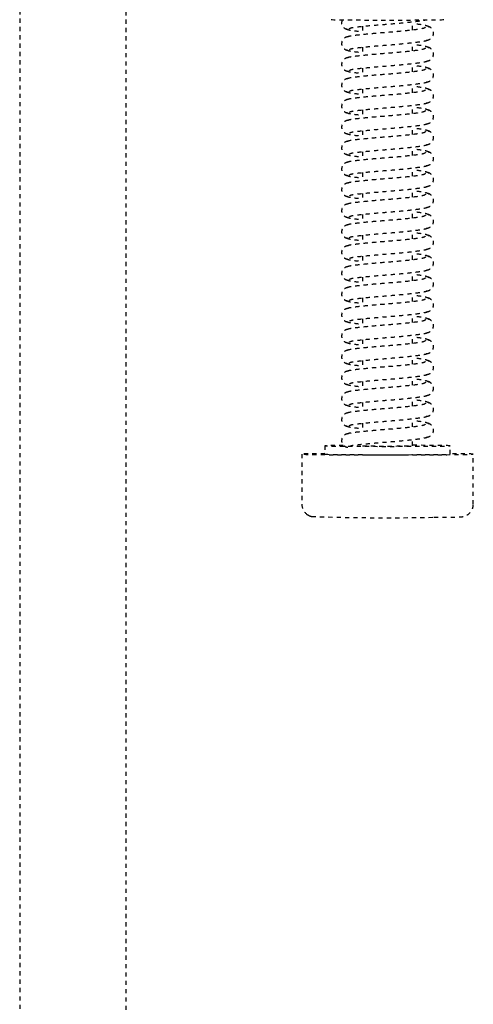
# Model space of a CAD drawing. Header units: centimetres. Extents: x 42630 to 130002, y 15 to 29179.
# Tile 9 of 138: x 49615 to 49626, y 4867 to 4890. Entities that reach past the tile are written whole.
import ezdxf

# ---------------------------------------------------------------- set-up
doc = ezdxf.new("R2010")
doc.units = ezdxf.units.CM
doc.header["$LTSCALE"] = 0.01
doc.linetypes.add('DASHED2', pattern=[9.525, 6.35, -3.175])
doc.layers.get('0').update_dxf_attribs({"color": 253})
doc.layers.add('CKDRZWI_', color=253, linetype='Continuous')

# ---------------------------------------------------------------- blocks, each defined once
blk = doc.blocks.new('A$7E8814B27261F1')
at = {"color": 7, "linetype": 'DASHED2', "ltscale": 10}
for p, q in [((4186.6, 4450), (711.34, 4450)), ((711.34, 4424.5), (4186.6, 4424.5)), ((3712.35, 4382.5), (3700.35, 4382.5)), ((3714.35, 4377), (3712.35, 4377)), ((3719.73, 4368), (3717.73, 4368)), ((3724.73, 4368), (3722.73, 4368)), ((3729.73, 4368), (3727.73, 4368)), ((3734.73, 4368), (3732.73, 4368)), ((3739.73, 4368), (3737.73, 4368)), ((3744.73, 4368), (3742.73, 4368)), ((3749.73, 4368), (3747.73, 4368)), ((3754.73, 4368), (3752.73, 4368)), ((3759.73, 4368), (3757.73, 4368)), ((3764.73, 4368), (3762.73, 4368)), ((3769.73, 4368), (3767.73, 4368)), ((3774.73, 4368), (3772.73, 4368)), ((3779.73, 4368), (3777.73, 4368)), ((3784.73, 4368), (3782.73, 4368)), ((3789.73, 4368), (3787.73, 4368)), ((3794.73, 4368), (3792.73, 4368)), ((3799.73, 4368), (3797.73, 4368)), ((3804.73, 4368), (3802.73, 4368)), ((3809.73, 4368), (3807.73, 4368)), ((3814.73, 4368), (3812.73, 4368)), ((3714.35, 4356), (3715.85, 4356)), ((3718.85, 4356), (3720.85, 4356)), ((3723.85, 4356), (3725.85, 4356)), ((3728.85, 4356), (3730.84, 4356)), ((3733.85, 4356), (3735.84, 4356)), ((3738.85, 4356), (3740.84, 4356)), ((3743.85, 4356), (3745.84, 4356)), ((3748.85, 4356), (3750.84, 4356)), ((3753.85, 4356), (3755.84, 4356)), ((3758.85, 4356), (3760.84, 4356)), ((3763.85, 4356), (3765.84, 4356)), ((3768.85, 4356), (3770.84, 4356)), ((3773.85, 4356), (3775.84, 4356)), ((3778.85, 4356), (3780.84, 4356)), ((3783.85, 4356), (3785.84, 4356)), ((3788.85, 4356), (3790.84, 4356)), ((3793.85, 4356), (3795.84, 4356)), ((3798.85, 4356), (3800.84, 4356)), ((3803.85, 4356), (3805.84, 4356)), ((3808.85, 4356), (3810.84, 4356)), ((3813.85, 4356), (3815.84, 4356)), ((3712.35, 4347), (3714.35, 4347)), ((3700.35, 4341.5), (3712.35, 4341.5))]:
    blk.add_line(p, q, dxfattribs=at)
for centre, radius, start, end in [((3699.72, 4379.72), 2.33, 144.7758, 168.8937), ((3698.9, 4380.56), 1.2, 137.9956, 154.9926), ((3700.34, 4379.53), 2.97, 89.8249, 141.9108), ((4254.99, 4361.87), 557.86, 178.1197, 181.126)]:
    blk.add_arc(centre, radius, start, end, dxfattribs=at)
for centre, major_axis, start_param, end_param in [((3712.35, 4362), (0, -20.5), 2.39162, 6.283185), ((3714.35, 4362), (0, -15), 2.355855, 6.283185), ((3712.35, 4362), (0, -15), 3.141593, 6.283185), ((3816.35, 4362), (0, -13.5), 3.141593, 6.283185), ((3714.35, 4362), (0, 6), 0, 3.141593), ((3714.35, 4362), (0, -15), 0, 1.159279), ((3712.35, 4362), (0, -20.5), 0, 0.749973)]:
    blk.add_ellipse(centre, major_axis=major_axis, ratio=0.008727, start_param=start_param, end_param=end_param, dxfattribs=at)
for points, knots in [([(3717.24, 4371.34), (3717.22, 4371.52), (3717.18, 4371.82), (3716.96, 4372.25), (3716.69, 4372.57), (3716.31, 4372.85), (3715.85, 4373), (3715.4, 4373.01), (3714.91, 4372.87), (3714.43, 4372.52), (3714.06, 4371.98), (3714, 4371.57), (3713.96, 4371.34)], [0, 0, 0, 0, 0.083347, 0.163832, 0.239536, 0.309654, 0.433413, 0.542458, 0.654363, 0.770804, 0.888002, 1, 1, 1, 1]), ([(3714.15, 4371.14), (3714.25, 4371.05), (3714.42, 4370.8), (3714.66, 4368.75), (3714.98, 4365.71), (3715.27, 4361.99), (3715.58, 4358.2), (3715.95, 4354.97), (3716.21, 4353.12), (3716.37, 4352.62), (3716.42, 4352.5)], [0.0018545, 0.0018545, 0.0018545, 0.0018545, 0.1218156, 0.2410193, 0.3664581, 0.489919, 0.6146396, 0.7439488, 0.8693234, 0.9192158, 0.9192158, 0.9192158, 0.9192158]), ([(3719.54, 4352.92), (3719.42, 4353.02), (3719.21, 4353.25), (3718.92, 4355.3), (3718.57, 4358.32), (3718.27, 4362.01), (3717.97, 4365.77), (3717.64, 4368.98), (3717.37, 4371.3), (3717.18, 4371.67), (3717.06, 4371.84)], [0, 0, 0, 0, 0.121791, 0.240967, 0.366377, 0.489817, 0.61453, 0.74385, 0.869259, 1, 1, 1, 1]), ([(3719.14, 4371.84), (3719.03, 4371.67), (3718.84, 4371.31), (3718.63, 4369.58), (3718.5, 4368.36), (3718.48, 4368.09)], [0, 0, 0, 0, 0.2559837, 0.5017023, 0.5678083, 0.5678083, 0.5678083, 0.5678083]), ([(3722.24, 4371.34), (3722.22, 4371.52), (3722.18, 4371.82), (3721.96, 4372.25), (3721.69, 4372.57), (3721.31, 4372.85), (3720.85, 4373), (3720.4, 4373.01), (3719.91, 4372.87), (3719.43, 4372.52), (3719.06, 4371.98), (3719, 4371.57), (3718.96, 4371.34)], [0, 0, 0, 0, 0.083347, 0.163832, 0.239536, 0.309654, 0.433413, 0.542458, 0.654363, 0.770804, 0.888002, 1, 1, 1, 1]), ([(3719.15, 4371.14), (3719.25, 4371.05), (3719.42, 4370.8), (3719.66, 4368.75), (3719.98, 4365.71), (3720.27, 4361.99), (3720.58, 4358.2), (3720.95, 4354.97), (3721.21, 4353.12), (3721.37, 4352.62), (3721.42, 4352.5)], [0.0018545, 0.0018545, 0.0018545, 0.0018545, 0.1218156, 0.2410193, 0.3664581, 0.489919, 0.6146396, 0.7439488, 0.8693234, 0.9192158, 0.9192158, 0.9192158, 0.9192158]), ([(3724.54, 4352.92), (3724.42, 4353.02), (3724.21, 4353.25), (3723.92, 4355.3), (3723.57, 4358.32), (3723.27, 4362.01), (3722.97, 4365.77), (3722.64, 4368.98), (3722.37, 4371.3), (3722.18, 4371.67), (3722.06, 4371.84)], [0, 0, 0, 0, 0.121791, 0.240967, 0.366377, 0.489817, 0.61453, 0.74385, 0.869259, 1, 1, 1, 1]), ([(3724.14, 4371.84), (3724.03, 4371.67), (3723.83, 4371.31), (3723.63, 4369.58), (3723.5, 4368.36), (3723.48, 4368.09)], [0, 0, 0, 0, 0.2559837, 0.5017023, 0.5678083, 0.5678083, 0.5678083, 0.5678083]), ([(3727.24, 4371.34), (3727.22, 4371.52), (3727.18, 4371.82), (3726.96, 4372.25), (3726.69, 4372.57), (3726.31, 4372.85), (3725.85, 4373), (3725.4, 4373.01), (3724.91, 4372.87), (3724.43, 4372.52), (3724.06, 4371.98), (3724, 4371.57), (3723.96, 4371.34)], [0, 0, 0, 0, 0.083347, 0.163832, 0.239536, 0.309654, 0.433413, 0.542458, 0.654363, 0.770804, 0.888002, 1, 1, 1, 1]), ([(3724.15, 4371.14), (3724.25, 4371.05), (3724.42, 4370.8), (3724.66, 4368.75), (3724.98, 4365.71), (3725.27, 4361.99), (3725.58, 4358.2), (3725.95, 4354.97), (3726.21, 4353.12), (3726.37, 4352.62), (3726.42, 4352.5)], [0.0018545, 0.0018545, 0.0018545, 0.0018545, 0.1218156, 0.2410193, 0.3664581, 0.489919, 0.6146396, 0.7439488, 0.8693234, 0.9192158, 0.9192158, 0.9192158, 0.9192158]), ([(3729.54, 4352.92), (3729.42, 4353.02), (3729.21, 4353.25), (3728.92, 4355.3), (3728.57, 4358.32), (3728.27, 4362.01), (3727.97, 4365.77), (3727.64, 4368.98), (3727.37, 4371.3), (3727.18, 4371.67), (3727.06, 4371.84)], [0, 0, 0, 0, 0.121791, 0.240967, 0.366377, 0.489817, 0.61453, 0.74385, 0.869259, 1, 1, 1, 1]), ([(3729.14, 4371.84), (3729.03, 4371.67), (3728.83, 4371.31), (3728.63, 4369.58), (3728.5, 4368.36), (3728.48, 4368.09)], [0, 0, 0, 0, 0.2559837, 0.5017023, 0.5678083, 0.5678083, 0.5678083, 0.5678083]), ([(3732.24, 4371.34), (3732.22, 4371.52), (3732.18, 4371.82), (3731.96, 4372.25), (3731.69, 4372.57), (3731.31, 4372.85), (3730.85, 4373), (3730.4, 4373.01), (3729.91, 4372.87), (3729.43, 4372.52), (3729.06, 4371.98), (3729, 4371.57), (3728.96, 4371.34)], [0, 0, 0, 0, 0.083347, 0.163832, 0.239536, 0.309654, 0.433413, 0.542458, 0.654363, 0.770804, 0.888002, 1, 1, 1, 1]), ([(3729.15, 4371.14), (3729.25, 4371.05), (3729.42, 4370.8), (3729.66, 4368.75), (3729.98, 4365.71), (3730.27, 4361.99), (3730.58, 4358.2), (3730.95, 4354.97), (3731.21, 4353.12), (3731.37, 4352.62), (3731.42, 4352.5)], [0.0018545, 0.0018545, 0.0018545, 0.0018545, 0.1218156, 0.2410193, 0.3664581, 0.489919, 0.6146396, 0.7439488, 0.8693234, 0.9192158, 0.9192158, 0.9192158, 0.9192158]), ([(3734.54, 4352.92), (3734.42, 4353.02), (3734.21, 4353.25), (3733.92, 4355.3), (3733.57, 4358.32), (3733.27, 4362.01), (3732.97, 4365.77), (3732.64, 4368.98), (3732.37, 4371.3), (3732.18, 4371.67), (3732.06, 4371.84)], [0, 0, 0, 0, 0.121791, 0.240967, 0.366377, 0.489817, 0.61453, 0.74385, 0.869259, 1, 1, 1, 1]), ([(3734.14, 4371.84), (3734.03, 4371.67), (3733.83, 4371.31), (3733.63, 4369.58), (3733.5, 4368.36), (3733.48, 4368.09)], [0, 0, 0, 0, 0.2559837, 0.5017023, 0.5678083, 0.5678083, 0.5678083, 0.5678083]), ([(3737.24, 4371.34), (3737.22, 4371.52), (3737.18, 4371.82), (3736.96, 4372.25), (3736.69, 4372.57), (3736.31, 4372.85), (3735.85, 4373), (3735.4, 4373.01), (3734.91, 4372.87), (3734.43, 4372.52), (3734.06, 4371.98), (3734, 4371.57), (3733.96, 4371.34)], [0, 0, 0, 0, 0.083347, 0.163832, 0.239536, 0.309654, 0.433413, 0.542458, 0.654363, 0.770804, 0.888002, 1, 1, 1, 1]), ([(3734.15, 4371.14), (3734.25, 4371.05), (3734.42, 4370.8), (3734.66, 4368.75), (3734.97, 4365.71), (3735.27, 4361.99), (3735.58, 4358.2), (3735.95, 4354.97), (3736.21, 4353.12), (3736.37, 4352.62), (3736.42, 4352.5)], [0.0018545, 0.0018545, 0.0018545, 0.0018545, 0.1218156, 0.2410193, 0.3664581, 0.489919, 0.6146396, 0.7439488, 0.8693234, 0.9192158, 0.9192158, 0.9192158, 0.9192158]), ([(3739.54, 4352.92), (3739.42, 4353.02), (3739.21, 4353.25), (3738.92, 4355.3), (3738.57, 4358.32), (3738.27, 4362.01), (3737.97, 4365.77), (3737.64, 4368.98), (3737.37, 4371.3), (3737.18, 4371.67), (3737.06, 4371.84)], [0, 0, 0, 0, 0.121791, 0.240967, 0.366377, 0.489817, 0.61453, 0.74385, 0.869259, 1, 1, 1, 1]), ([(3739.14, 4371.84), (3739.03, 4371.67), (3738.83, 4371.31), (3738.63, 4369.58), (3738.5, 4368.36), (3738.48, 4368.09)], [0, 0, 0, 0, 0.2559837, 0.5017023, 0.5678083, 0.5678083, 0.5678083, 0.5678083]), ([(3742.24, 4371.34), (3742.22, 4371.52), (3742.18, 4371.82), (3741.96, 4372.25), (3741.69, 4372.57), (3741.31, 4372.85), (3740.85, 4373), (3740.4, 4373.01), (3739.91, 4372.87), (3739.43, 4372.52), (3739.06, 4371.98), (3739, 4371.57), (3738.96, 4371.34)], [0, 0, 0, 0, 0.083347, 0.163832, 0.239536, 0.309654, 0.433413, 0.542458, 0.654363, 0.770804, 0.888002, 1, 1, 1, 1]), ([(3739.15, 4371.14), (3739.25, 4371.05), (3739.42, 4370.8), (3739.66, 4368.75), (3739.97, 4365.71), (3740.27, 4361.99), (3740.58, 4358.2), (3740.95, 4354.97), (3741.21, 4353.12), (3741.37, 4352.62), (3741.42, 4352.5)], [0.0018545, 0.0018545, 0.0018545, 0.0018545, 0.1218156, 0.2410193, 0.3664581, 0.489919, 0.6146396, 0.7439488, 0.8693234, 0.9192158, 0.9192158, 0.9192158, 0.9192158]), ([(3744.54, 4352.92), (3744.42, 4353.02), (3744.21, 4353.25), (3743.92, 4355.3), (3743.57, 4358.32), (3743.27, 4362.01), (3742.97, 4365.77), (3742.64, 4368.98), (3742.37, 4371.3), (3742.17, 4371.67), (3742.06, 4371.84)], [0, 0, 0, 0, 0.121791, 0.240967, 0.366377, 0.489817, 0.61453, 0.74385, 0.869259, 1, 1, 1, 1]), ([(3744.14, 4371.84), (3744.03, 4371.67), (3743.83, 4371.31), (3743.63, 4369.58), (3743.5, 4368.36), (3743.47, 4368.09)], [0, 0, 0, 0, 0.2559837, 0.5017023, 0.5678083, 0.5678083, 0.5678083, 0.5678083]), ([(3747.24, 4371.34), (3747.22, 4371.52), (3747.18, 4371.82), (3746.96, 4372.25), (3746.69, 4372.57), (3746.31, 4372.85), (3745.85, 4373), (3745.4, 4373.01), (3744.91, 4372.87), (3744.43, 4372.52), (3744.06, 4371.98), (3744, 4371.57), (3743.96, 4371.34)], [0, 0, 0, 0, 0.083347, 0.163832, 0.239536, 0.309654, 0.433413, 0.542458, 0.654363, 0.770804, 0.888002, 1, 1, 1, 1]), ([(3744.15, 4371.14), (3744.24, 4371.05), (3744.42, 4370.8), (3744.66, 4368.75), (3744.97, 4365.71), (3745.27, 4361.99), (3745.58, 4358.2), (3745.95, 4354.97), (3746.21, 4353.12), (3746.37, 4352.62), (3746.42, 4352.5)], [0.0018545, 0.0018545, 0.0018545, 0.0018545, 0.1218156, 0.2410193, 0.3664581, 0.489919, 0.6146396, 0.7439488, 0.8693234, 0.9192158, 0.9192158, 0.9192158, 0.9192158]), ([(3749.54, 4352.92), (3749.42, 4353.02), (3749.21, 4353.25), (3748.92, 4355.3), (3748.57, 4358.32), (3748.27, 4362.01), (3747.97, 4365.77), (3747.64, 4368.98), (3747.37, 4371.3), (3747.17, 4371.67), (3747.06, 4371.84)], [0, 0, 0, 0, 0.121791, 0.240967, 0.366377, 0.489817, 0.61453, 0.74385, 0.869259, 1, 1, 1, 1]), ([(3749.14, 4371.84), (3749.03, 4371.67), (3748.83, 4371.31), (3748.63, 4369.58), (3748.5, 4368.36), (3748.47, 4368.09)], [0, 0, 0, 0, 0.2559837, 0.5017023, 0.5678083, 0.5678083, 0.5678083, 0.5678083]), ([(3752.24, 4371.34), (3752.22, 4371.52), (3752.18, 4371.82), (3751.96, 4372.25), (3751.69, 4372.57), (3751.31, 4372.85), (3750.85, 4373), (3750.4, 4373.01), (3749.9, 4372.87), (3749.43, 4372.52), (3749.06, 4371.98), (3749, 4371.57), (3748.96, 4371.34)], [0, 0, 0, 0, 0.083347, 0.163832, 0.239536, 0.309654, 0.433413, 0.542458, 0.654363, 0.770804, 0.888002, 1, 1, 1, 1]), ([(3749.15, 4371.14), (3749.24, 4371.05), (3749.42, 4370.8), (3749.66, 4368.75), (3749.97, 4365.71), (3750.27, 4361.99), (3750.58, 4358.2), (3750.95, 4354.97), (3751.21, 4353.12), (3751.37, 4352.62), (3751.42, 4352.5)], [0.0018545, 0.0018545, 0.0018545, 0.0018545, 0.1218156, 0.2410193, 0.3664581, 0.489919, 0.6146396, 0.7439488, 0.8693234, 0.9192158, 0.9192158, 0.9192158, 0.9192158]), ([(3754.54, 4352.92), (3754.42, 4353.02), (3754.21, 4353.25), (3753.92, 4355.3), (3753.57, 4358.32), (3753.27, 4362.01), (3752.97, 4365.77), (3752.64, 4368.98), (3752.37, 4371.3), (3752.17, 4371.67), (3752.06, 4371.84)], [0, 0, 0, 0, 0.121791, 0.240967, 0.366377, 0.489817, 0.61453, 0.74385, 0.869259, 1, 1, 1, 1]), ([(3754.14, 4371.84), (3754.03, 4371.67), (3753.83, 4371.31), (3753.63, 4369.58), (3753.5, 4368.36), (3753.47, 4368.09)], [0, 0, 0, 0, 0.2559837, 0.5017023, 0.5678083, 0.5678083, 0.5678083, 0.5678083]), ([(3757.24, 4371.34), (3757.22, 4371.52), (3757.18, 4371.82), (3756.96, 4372.25), (3756.69, 4372.57), (3756.31, 4372.85), (3755.85, 4373), (3755.4, 4373.01), (3754.9, 4372.87), (3754.43, 4372.52), (3754.06, 4371.98), (3754, 4371.57), (3753.96, 4371.34)], [0, 0, 0, 0, 0.083347, 0.163832, 0.239536, 0.309654, 0.433413, 0.542458, 0.654363, 0.770804, 0.888002, 1, 1, 1, 1]), ([(3754.15, 4371.14), (3754.24, 4371.05), (3754.42, 4370.8), (3754.66, 4368.75), (3754.97, 4365.71), (3755.27, 4361.99), (3755.58, 4358.2), (3755.95, 4354.97), (3756.21, 4353.12), (3756.37, 4352.62), (3756.42, 4352.5)], [0.0018545, 0.0018545, 0.0018545, 0.0018545, 0.1218156, 0.2410193, 0.3664581, 0.489919, 0.6146396, 0.7439488, 0.8693234, 0.9192158, 0.9192158, 0.9192158, 0.9192158]), ([(3759.54, 4352.92), (3759.42, 4353.02), (3759.21, 4353.25), (3758.92, 4355.3), (3758.57, 4358.32), (3758.27, 4362.01), (3757.97, 4365.77), (3757.64, 4368.98), (3757.37, 4371.3), (3757.17, 4371.67), (3757.06, 4371.84)], [0, 0, 0, 0, 0.121791, 0.240967, 0.366377, 0.489817, 0.61453, 0.74385, 0.869259, 1, 1, 1, 1]), ([(3759.14, 4371.84), (3759.03, 4371.67), (3758.83, 4371.31), (3758.63, 4369.58), (3758.5, 4368.36), (3758.47, 4368.09)], [0, 0, 0, 0, 0.2559837, 0.5017023, 0.5678083, 0.5678083, 0.5678083, 0.5678083]), ([(3762.24, 4371.34), (3762.22, 4371.52), (3762.18, 4371.82), (3761.96, 4372.25), (3761.69, 4372.57), (3761.31, 4372.85), (3760.85, 4373), (3760.4, 4373.01), (3759.9, 4372.87), (3759.43, 4372.52), (3759.06, 4371.98), (3759, 4371.57), (3758.96, 4371.34)], [0, 0, 0, 0, 0.083347, 0.163832, 0.239536, 0.309654, 0.433413, 0.542458, 0.654363, 0.770804, 0.888002, 1, 1, 1, 1]), ([(3759.15, 4371.14), (3759.24, 4371.05), (3759.42, 4370.8), (3759.66, 4368.75), (3759.97, 4365.71), (3760.27, 4361.99), (3760.58, 4358.2), (3760.95, 4354.97), (3761.21, 4353.12), (3761.37, 4352.62), (3761.42, 4352.5)], [0.0018545, 0.0018545, 0.0018545, 0.0018545, 0.1218156, 0.2410193, 0.3664581, 0.489919, 0.6146396, 0.7439488, 0.8693234, 0.9192158, 0.9192158, 0.9192158, 0.9192158]), ([(3764.54, 4352.92), (3764.42, 4353.02), (3764.21, 4353.25), (3763.91, 4355.3), (3763.57, 4358.32), (3763.27, 4362.01), (3762.97, 4365.77), (3762.64, 4368.98), (3762.37, 4371.3), (3762.17, 4371.67), (3762.06, 4371.84)], [0, 0, 0, 0, 0.121791, 0.240967, 0.366377, 0.489817, 0.61453, 0.74385, 0.869259, 1, 1, 1, 1]), ([(3764.14, 4371.84), (3764.03, 4371.67), (3763.83, 4371.31), (3763.63, 4369.58), (3763.5, 4368.36), (3763.47, 4368.09)], [0, 0, 0, 0, 0.2559837, 0.5017023, 0.5678083, 0.5678083, 0.5678083, 0.5678083]), ([(3767.24, 4371.34), (3767.22, 4371.52), (3767.18, 4371.82), (3766.96, 4372.25), (3766.69, 4372.57), (3766.31, 4372.85), (3765.85, 4373), (3765.4, 4373.01), (3764.9, 4372.87), (3764.43, 4372.52), (3764.06, 4371.98), (3764, 4371.57), (3763.96, 4371.34)], [0, 0, 0, 0, 0.083347, 0.163832, 0.239536, 0.309654, 0.433413, 0.542458, 0.654363, 0.770804, 0.888002, 1, 1, 1, 1]), ([(3764.15, 4371.14), (3764.24, 4371.05), (3764.42, 4370.8), (3764.66, 4368.75), (3764.97, 4365.71), (3765.27, 4361.99), (3765.58, 4358.2), (3765.95, 4354.97), (3766.21, 4353.12), (3766.37, 4352.62), (3766.42, 4352.5)], [0.0018545, 0.0018545, 0.0018545, 0.0018545, 0.1218156, 0.2410193, 0.3664581, 0.489919, 0.6146396, 0.7439488, 0.8693234, 0.9192158, 0.9192158, 0.9192158, 0.9192158]), ([(3769.54, 4352.92), (3769.42, 4353.02), (3769.21, 4353.25), (3768.91, 4355.3), (3768.57, 4358.32), (3768.27, 4362.01), (3767.97, 4365.77), (3767.64, 4368.98), (3767.37, 4371.3), (3767.17, 4371.67), (3767.06, 4371.84)], [0, 0, 0, 0, 0.121791, 0.240967, 0.366377, 0.489817, 0.61453, 0.74385, 0.869259, 1, 1, 1, 1]), ([(3769.14, 4371.84), (3769.03, 4371.67), (3768.83, 4371.31), (3768.63, 4369.58), (3768.5, 4368.36), (3768.47, 4368.09)], [0, 0, 0, 0, 0.2559837, 0.5017023, 0.5678083, 0.5678083, 0.5678083, 0.5678083]), ([(3772.24, 4371.34), (3772.22, 4371.52), (3772.18, 4371.82), (3771.96, 4372.25), (3771.69, 4372.57), (3771.31, 4372.85), (3770.85, 4373), (3770.4, 4373.01), (3769.9, 4372.87), (3769.43, 4372.52), (3769.06, 4371.98), (3769, 4371.57), (3768.96, 4371.34)], [0, 0, 0, 0, 0.083347, 0.163832, 0.239536, 0.309654, 0.433413, 0.542458, 0.654363, 0.770804, 0.888002, 1, 1, 1, 1]), ([(3769.15, 4371.14), (3769.24, 4371.05), (3769.42, 4370.8), (3769.66, 4368.75), (3769.97, 4365.71), (3770.27, 4361.99), (3770.58, 4358.2), (3770.95, 4354.97), (3771.21, 4353.12), (3771.37, 4352.62), (3771.42, 4352.5)], [0.0018545, 0.0018545, 0.0018545, 0.0018545, 0.1218156, 0.2410193, 0.3664581, 0.489919, 0.6146396, 0.7439488, 0.8693234, 0.9192158, 0.9192158, 0.9192158, 0.9192158]), ([(3774.54, 4352.92), (3774.42, 4353.02), (3774.21, 4353.25), (3773.91, 4355.3), (3773.57, 4358.32), (3773.27, 4362.01), (3772.97, 4365.77), (3772.64, 4368.98), (3772.37, 4371.3), (3772.17, 4371.67), (3772.06, 4371.84)], [0, 0, 0, 0, 0.121791, 0.240967, 0.366377, 0.489817, 0.61453, 0.74385, 0.869259, 1, 1, 1, 1]), ([(3774.14, 4371.84), (3774.03, 4371.67), (3773.83, 4371.31), (3773.63, 4369.58), (3773.5, 4368.36), (3773.47, 4368.09)], [0, 0, 0, 0, 0.2559837, 0.5017023, 0.5678083, 0.5678083, 0.5678083, 0.5678083]), ([(3777.24, 4371.34), (3777.22, 4371.52), (3777.18, 4371.82), (3776.96, 4372.25), (3776.69, 4372.57), (3776.31, 4372.85), (3775.85, 4373), (3775.4, 4373.01), (3774.9, 4372.87), (3774.43, 4372.52), (3774.06, 4371.98), (3774, 4371.57), (3773.96, 4371.34)], [0, 0, 0, 0, 0.083347, 0.163832, 0.239536, 0.309654, 0.433413, 0.542458, 0.654363, 0.770804, 0.888002, 1, 1, 1, 1]), ([(3774.15, 4371.14), (3774.24, 4371.05), (3774.42, 4370.8), (3774.66, 4368.75), (3774.97, 4365.71), (3775.27, 4361.99), (3775.58, 4358.2), (3775.95, 4354.97), (3776.21, 4353.12), (3776.37, 4352.62), (3776.42, 4352.5)], [0.0018545, 0.0018545, 0.0018545, 0.0018545, 0.1218156, 0.2410193, 0.3664581, 0.489919, 0.6146396, 0.7439488, 0.8693234, 0.9192158, 0.9192158, 0.9192158, 0.9192158]), ([(3779.54, 4352.92), (3779.42, 4353.02), (3779.21, 4353.25), (3778.91, 4355.3), (3778.57, 4358.32), (3778.27, 4362.01), (3777.97, 4365.77), (3777.64, 4368.98), (3777.37, 4371.3), (3777.17, 4371.67), (3777.06, 4371.84)], [0, 0, 0, 0, 0.121791, 0.240967, 0.366377, 0.489817, 0.61453, 0.74385, 0.869259, 1, 1, 1, 1]), ([(3779.14, 4371.84), (3779.03, 4371.67), (3778.83, 4371.31), (3778.63, 4369.58), (3778.5, 4368.36), (3778.47, 4368.09)], [0, 0, 0, 0, 0.2559837, 0.5017023, 0.5678083, 0.5678083, 0.5678083, 0.5678083]), ([(3782.24, 4371.34), (3782.22, 4371.52), (3782.18, 4371.82), (3781.96, 4372.25), (3781.69, 4372.57), (3781.31, 4372.85), (3780.85, 4373), (3780.4, 4373.01), (3779.9, 4372.87), (3779.43, 4372.52), (3779.06, 4371.98), (3779, 4371.57), (3778.96, 4371.34)], [0, 0, 0, 0, 0.083347, 0.163832, 0.239536, 0.309654, 0.433413, 0.542458, 0.654363, 0.770804, 0.888002, 1, 1, 1, 1]), ([(3779.15, 4371.14), (3779.24, 4371.05), (3779.42, 4370.8), (3779.66, 4368.75), (3779.97, 4365.71), (3780.27, 4361.99), (3780.58, 4358.2), (3780.95, 4354.97), (3781.21, 4353.12), (3781.37, 4352.62), (3781.42, 4352.5)], [0.0018545, 0.0018545, 0.0018545, 0.0018545, 0.1218156, 0.2410193, 0.3664581, 0.489919, 0.6146396, 0.7439488, 0.8693234, 0.9192158, 0.9192158, 0.9192158, 0.9192158]), ([(3784.54, 4352.92), (3784.42, 4353.02), (3784.21, 4353.25), (3783.91, 4355.3), (3783.57, 4358.32), (3783.26, 4362.01), (3782.97, 4365.77), (3782.64, 4368.98), (3782.37, 4371.3), (3782.17, 4371.67), (3782.06, 4371.84)], [0, 0, 0, 0, 0.121791, 0.240967, 0.366377, 0.489817, 0.61453, 0.74385, 0.869259, 1, 1, 1, 1]), ([(3784.14, 4371.84), (3784.03, 4371.67), (3783.83, 4371.31), (3783.63, 4369.58), (3783.5, 4368.36), (3783.47, 4368.09)], [0, 0, 0, 0, 0.2559837, 0.5017023, 0.5678083, 0.5678083, 0.5678083, 0.5678083]), ([(3787.24, 4371.34), (3787.22, 4371.52), (3787.18, 4371.82), (3786.96, 4372.25), (3786.69, 4372.57), (3786.31, 4372.85), (3785.85, 4373), (3785.4, 4373.01), (3784.9, 4372.87), (3784.43, 4372.52), (3784.06, 4371.98), (3784, 4371.57), (3783.96, 4371.34)], [0, 0, 0, 0, 0.083347, 0.163832, 0.239536, 0.309654, 0.433413, 0.542458, 0.654363, 0.770804, 0.888002, 1, 1, 1, 1]), ([(3784.15, 4371.14), (3784.24, 4371.05), (3784.42, 4370.8), (3784.66, 4368.75), (3784.97, 4365.71), (3785.27, 4361.99), (3785.58, 4358.2), (3785.95, 4354.97), (3786.21, 4353.12), (3786.37, 4352.62), (3786.42, 4352.5)], [0.0018545, 0.0018545, 0.0018545, 0.0018545, 0.1218156, 0.2410193, 0.3664581, 0.489919, 0.6146396, 0.7439488, 0.8693234, 0.9192158, 0.9192158, 0.9192158, 0.9192158]), ([(3789.54, 4352.92), (3789.42, 4353.02), (3789.21, 4353.25), (3788.91, 4355.3), (3788.57, 4358.32), (3788.26, 4362.01), (3787.97, 4365.77), (3787.64, 4368.98), (3787.37, 4371.3), (3787.17, 4371.67), (3787.06, 4371.84)], [0, 0, 0, 0, 0.121791, 0.240967, 0.366377, 0.489817, 0.61453, 0.74385, 0.869259, 1, 1, 1, 1]), ([(3789.14, 4371.84), (3789.03, 4371.67), (3788.83, 4371.31), (3788.63, 4369.58), (3788.5, 4368.36), (3788.47, 4368.09)], [0, 0, 0, 0, 0.2559837, 0.5017023, 0.5678083, 0.5678083, 0.5678083, 0.5678083]), ([(3792.24, 4371.34), (3792.22, 4371.52), (3792.18, 4371.82), (3791.96, 4372.25), (3791.69, 4372.57), (3791.31, 4372.85), (3790.85, 4373), (3790.4, 4373.01), (3789.9, 4372.87), (3789.43, 4372.52), (3789.06, 4371.98), (3789, 4371.57), (3788.96, 4371.34)], [0, 0, 0, 0, 0.083347, 0.163832, 0.239536, 0.309654, 0.433413, 0.542458, 0.654363, 0.770804, 0.888002, 1, 1, 1, 1]), ([(3789.15, 4371.14), (3789.24, 4371.05), (3789.42, 4370.8), (3789.66, 4368.75), (3789.97, 4365.71), (3790.27, 4361.99), (3790.58, 4358.2), (3790.95, 4354.97), (3791.21, 4353.12), (3791.37, 4352.62), (3791.42, 4352.5)], [0.0018545, 0.0018545, 0.0018545, 0.0018545, 0.1218156, 0.2410193, 0.3664581, 0.489919, 0.6146396, 0.7439488, 0.8693234, 0.9192158, 0.9192158, 0.9192158, 0.9192158]), ([(3794.54, 4352.92), (3794.42, 4353.02), (3794.21, 4353.25), (3793.91, 4355.3), (3793.57, 4358.32), (3793.26, 4362.01), (3792.97, 4365.77), (3792.64, 4368.98), (3792.37, 4371.3), (3792.17, 4371.67), (3792.06, 4371.84)], [0, 0, 0, 0, 0.121791, 0.240967, 0.366377, 0.489817, 0.61453, 0.74385, 0.869259, 1, 1, 1, 1]), ([(3794.14, 4371.84), (3794.03, 4371.67), (3793.83, 4371.31), (3793.63, 4369.58), (3793.5, 4368.36), (3793.47, 4368.09)], [0, 0, 0, 0, 0.2559837, 0.5017023, 0.5678083, 0.5678083, 0.5678083, 0.5678083]), ([(3797.24, 4371.34), (3797.22, 4371.52), (3797.18, 4371.82), (3796.96, 4372.25), (3796.69, 4372.57), (3796.31, 4372.85), (3795.85, 4373), (3795.4, 4373.01), (3794.9, 4372.87), (3794.43, 4372.52), (3794.06, 4371.98), (3794, 4371.57), (3793.96, 4371.34)], [0, 0, 0, 0, 0.083347, 0.163832, 0.239536, 0.309654, 0.433413, 0.542458, 0.654363, 0.770804, 0.888002, 1, 1, 1, 1]), ([(3794.15, 4371.14), (3794.24, 4371.05), (3794.42, 4370.8), (3794.66, 4368.75), (3794.97, 4365.71), (3795.27, 4361.99), (3795.58, 4358.2), (3795.95, 4354.97), (3796.21, 4353.12), (3796.37, 4352.62), (3796.42, 4352.5)], [0.0018545, 0.0018545, 0.0018545, 0.0018545, 0.1218156, 0.2410193, 0.3664581, 0.489919, 0.6146396, 0.7439488, 0.8693234, 0.9192158, 0.9192158, 0.9192158, 0.9192158]), ([(3799.54, 4352.92), (3799.42, 4353.02), (3799.21, 4353.25), (3798.91, 4355.3), (3798.57, 4358.32), (3798.26, 4362.01), (3797.97, 4365.77), (3797.64, 4368.98), (3797.37, 4371.3), (3797.17, 4371.67), (3797.06, 4371.84)], [0, 0, 0, 0, 0.121791, 0.240967, 0.366377, 0.489817, 0.61453, 0.74385, 0.869259, 1, 1, 1, 1]), ([(3799.14, 4371.84), (3799.03, 4371.67), (3798.83, 4371.31), (3798.63, 4369.58), (3798.5, 4368.36), (3798.47, 4368.09)], [0, 0, 0, 0, 0.2559837, 0.5017023, 0.5678083, 0.5678083, 0.5678083, 0.5678083]), ([(3802.24, 4371.34), (3802.22, 4371.52), (3802.18, 4371.82), (3801.96, 4372.25), (3801.69, 4372.57), (3801.31, 4372.85), (3800.85, 4373), (3800.4, 4373.01), (3799.9, 4372.87), (3799.43, 4372.52), (3799.06, 4371.98), (3799, 4371.57), (3798.96, 4371.34)], [0, 0, 0, 0, 0.083347, 0.163832, 0.239536, 0.309654, 0.433413, 0.542458, 0.654363, 0.770804, 0.888002, 1, 1, 1, 1]), ([(3799.15, 4371.14), (3799.24, 4371.05), (3799.42, 4370.8), (3799.66, 4368.75), (3799.97, 4365.71), (3800.27, 4361.99), (3800.58, 4358.2), (3800.95, 4354.97), (3801.21, 4353.12), (3801.37, 4352.62), (3801.42, 4352.5)], [0.0018545, 0.0018545, 0.0018545, 0.0018545, 0.1218156, 0.2410193, 0.3664581, 0.489919, 0.6146396, 0.7439488, 0.8693234, 0.9192158, 0.9192158, 0.9192158, 0.9192158]), ([(3804.54, 4352.92), (3804.42, 4353.02), (3804.21, 4353.25), (3803.91, 4355.3), (3803.57, 4358.32), (3803.26, 4362.01), (3802.97, 4365.77), (3802.64, 4368.98), (3802.37, 4371.3), (3802.17, 4371.67), (3802.06, 4371.84)], [0, 0, 0, 0, 0.121791, 0.240967, 0.366377, 0.489817, 0.61453, 0.74385, 0.869259, 1, 1, 1, 1]), ([(3804.14, 4371.84), (3804.03, 4371.67), (3803.83, 4371.31), (3803.63, 4369.58), (3803.5, 4368.36), (3803.47, 4368.09)], [0, 0, 0, 0, 0.2559837, 0.5017023, 0.5678083, 0.5678083, 0.5678083, 0.5678083]), ([(3807.24, 4371.34), (3807.22, 4371.52), (3807.18, 4371.82), (3806.96, 4372.25), (3806.69, 4372.57), (3806.31, 4372.85), (3805.85, 4373), (3805.4, 4373.01), (3804.9, 4372.87), (3804.43, 4372.52), (3804.06, 4371.98), (3803.99, 4371.57), (3803.96, 4371.34)], [0, 0, 0, 0, 0.083347, 0.163832, 0.239536, 0.309654, 0.433413, 0.542458, 0.654363, 0.770804, 0.888002, 1, 1, 1, 1]), ([(3804.15, 4371.14), (3804.24, 4371.05), (3804.42, 4370.8), (3804.66, 4368.75), (3804.97, 4365.71), (3805.27, 4361.99), (3805.58, 4358.2), (3805.95, 4354.97), (3806.21, 4353.12), (3806.37, 4352.62), (3806.42, 4352.5)], [0.0018545, 0.0018545, 0.0018545, 0.0018545, 0.1218156, 0.2410193, 0.3664581, 0.489919, 0.6146396, 0.7439488, 0.8693234, 0.9192158, 0.9192158, 0.9192158, 0.9192158]), ([(3809.54, 4352.92), (3809.42, 4353.02), (3809.21, 4353.25), (3808.91, 4355.3), (3808.57, 4358.32), (3808.26, 4362.01), (3807.97, 4365.77), (3807.64, 4368.98), (3807.37, 4371.3), (3807.17, 4371.67), (3807.06, 4371.84)], [0, 0, 0, 0, 0.121791, 0.240967, 0.366377, 0.489817, 0.61453, 0.74385, 0.869259, 1, 1, 1, 1]), ([(3809.14, 4371.84), (3809.03, 4371.67), (3808.83, 4371.31), (3808.63, 4369.58), (3808.5, 4368.36), (3808.47, 4368.09)], [0, 0, 0, 0, 0.2559837, 0.5017023, 0.5678083, 0.5678083, 0.5678083, 0.5678083]), ([(3812.24, 4371.34), (3812.22, 4371.52), (3812.18, 4371.82), (3811.96, 4372.25), (3811.69, 4372.57), (3811.31, 4372.85), (3810.85, 4373), (3810.4, 4373.01), (3809.9, 4372.87), (3809.43, 4372.52), (3809.06, 4371.98), (3808.99, 4371.57), (3808.96, 4371.34)], [0, 0, 0, 0, 0.083347, 0.163832, 0.239536, 0.309654, 0.433413, 0.542458, 0.654363, 0.770804, 0.888002, 1, 1, 1, 1]), ([(3809.15, 4371.14), (3809.24, 4371.05), (3809.42, 4370.8), (3809.66, 4368.75), (3809.97, 4365.71), (3810.26, 4361.99), (3810.58, 4358.2), (3810.95, 4354.97), (3811.21, 4353.12), (3811.37, 4352.62), (3811.42, 4352.5)], [0.0018545, 0.0018545, 0.0018545, 0.0018545, 0.1218156, 0.2410193, 0.3664581, 0.489919, 0.6146396, 0.7439488, 0.8693234, 0.9192158, 0.9192158, 0.9192158, 0.9192158]), ([(3814.54, 4352.92), (3814.42, 4353.02), (3814.21, 4353.25), (3813.91, 4355.3), (3813.57, 4358.32), (3813.26, 4362.01), (3812.97, 4365.77), (3812.64, 4368.98), (3812.37, 4371.3), (3812.17, 4371.67), (3812.06, 4371.84)], [0, 0, 0, 0, 0.121791, 0.240967, 0.366377, 0.489817, 0.61453, 0.74385, 0.869259, 1, 1, 1, 1]), ([(3814.14, 4371.84), (3814.03, 4371.67), (3813.83, 4371.31), (3813.63, 4369.58), (3813.5, 4368.36), (3813.47, 4368.09)], [0, 0, 0, 0, 0.2559837, 0.5017023, 0.5678083, 0.5678083, 0.5678083, 0.5678083]), ([(3816.28, 4372.83), (3816.13, 4372.91), (3815.82, 4373), (3815.4, 4373.01), (3814.9, 4372.87), (3814.43, 4372.52), (3814.06, 4371.98), (3813.99, 4371.57), (3813.96, 4371.34)], [0.3315595, 0.3315595, 0.3315595, 0.3315595, 0.4334128, 0.5424579, 0.654363, 0.7708036, 0.8880018, 1, 1, 1, 1]), ([(3814.15, 4371.14), (3814.24, 4371.05), (3814.42, 4370.8), (3814.66, 4368.75), (3814.97, 4365.71), (3815.26, 4361.99), (3815.58, 4358.2), (3815.94, 4355.01), (3816.16, 4353.48), (3816.26, 4353.01)], [0.0018545, 0.0018545, 0.0018545, 0.0018545, 0.1218156, 0.2410193, 0.3664581, 0.489919, 0.6146396, 0.7439488, 0.8643558, 0.8643558, 0.8643558, 0.8643558]), ([(3719.55, 4352.09), (3719.69, 4352.27), (3719.93, 4352.64), (3720.18, 4354.39), (3720.33, 4355.63), (3720.36, 4355.9)], [0, 0, 0, 0, 0.2563265, 0.5021661, 0.5705083, 0.5705083, 0.5705083, 0.5705083]), ([(3724.55, 4352.09), (3724.68, 4352.27), (3724.93, 4352.64), (3725.18, 4354.39), (3725.33, 4355.63), (3725.36, 4355.9)], [0, 0, 0, 0, 0.2563265, 0.5021661, 0.5705083, 0.5705083, 0.5705083, 0.5705083]), ([(3729.55, 4352.09), (3729.68, 4352.27), (3729.93, 4352.64), (3730.18, 4354.39), (3730.33, 4355.63), (3730.36, 4355.9)], [0, 0, 0, 0, 0.2563265, 0.5021661, 0.5705083, 0.5705083, 0.5705083, 0.5705083]), ([(3734.55, 4352.09), (3734.68, 4352.27), (3734.93, 4352.64), (3735.18, 4354.39), (3735.33, 4355.63), (3735.36, 4355.9)], [0, 0, 0, 0, 0.2563265, 0.5021661, 0.5705083, 0.5705083, 0.5705083, 0.5705083]), ([(3739.55, 4352.09), (3739.68, 4352.27), (3739.93, 4352.64), (3740.18, 4354.39), (3740.33, 4355.63), (3740.36, 4355.9)], [0, 0, 0, 0, 0.2563265, 0.5021661, 0.5705083, 0.5705083, 0.5705083, 0.5705083]), ([(3744.55, 4352.09), (3744.68, 4352.27), (3744.92, 4352.64), (3745.18, 4354.39), (3745.33, 4355.63), (3745.36, 4355.9)], [0, 0, 0, 0, 0.2563265, 0.5021661, 0.5705083, 0.5705083, 0.5705083, 0.5705083]), ([(3749.55, 4352.09), (3749.68, 4352.27), (3749.92, 4352.64), (3750.17, 4354.39), (3750.33, 4355.63), (3750.36, 4355.9)], [0, 0, 0, 0, 0.2563265, 0.5021661, 0.5705083, 0.5705083, 0.5705083, 0.5705083]), ([(3754.55, 4352.09), (3754.68, 4352.27), (3754.92, 4352.64), (3755.17, 4354.39), (3755.32, 4355.63), (3755.36, 4355.9)], [0, 0, 0, 0, 0.2563265, 0.5021661, 0.5705083, 0.5705083, 0.5705083, 0.5705083]), ([(3759.55, 4352.09), (3759.68, 4352.27), (3759.92, 4352.64), (3760.17, 4354.39), (3760.32, 4355.63), (3760.36, 4355.9)], [0, 0, 0, 0, 0.2563265, 0.5021661, 0.5705083, 0.5705083, 0.5705083, 0.5705083]), ([(3764.55, 4352.09), (3764.68, 4352.27), (3764.92, 4352.64), (3765.17, 4354.39), (3765.32, 4355.63), (3765.36, 4355.9)], [0, 0, 0, 0, 0.2563265, 0.5021661, 0.5705083, 0.5705083, 0.5705083, 0.5705083]), ([(3769.55, 4352.09), (3769.68, 4352.27), (3769.92, 4352.64), (3770.17, 4354.39), (3770.32, 4355.63), (3770.36, 4355.9)], [0, 0, 0, 0, 0.2563265, 0.5021661, 0.5705083, 0.5705083, 0.5705083, 0.5705083]), ([(3774.54, 4352.09), (3774.68, 4352.27), (3774.92, 4352.64), (3775.17, 4354.39), (3775.32, 4355.63), (3775.36, 4355.9)], [0, 0, 0, 0, 0.2563265, 0.5021661, 0.5705083, 0.5705083, 0.5705083, 0.5705083]), ([(3779.54, 4352.09), (3779.68, 4352.27), (3779.92, 4352.64), (3780.17, 4354.39), (3780.32, 4355.63), (3780.36, 4355.9)], [0, 0, 0, 0, 0.2563265, 0.5021661, 0.5705083, 0.5705083, 0.5705083, 0.5705083]), ([(3784.54, 4352.09), (3784.68, 4352.27), (3784.92, 4352.64), (3785.17, 4354.39), (3785.32, 4355.63), (3785.36, 4355.9)], [0, 0, 0, 0, 0.2563265, 0.5021661, 0.5705083, 0.5705083, 0.5705083, 0.5705083]), ([(3789.54, 4352.09), (3789.68, 4352.27), (3789.92, 4352.64), (3790.17, 4354.39), (3790.32, 4355.63), (3790.36, 4355.9)], [0, 0, 0, 0, 0.2563265, 0.5021661, 0.5705083, 0.5705083, 0.5705083, 0.5705083]), ([(3794.54, 4352.09), (3794.68, 4352.27), (3794.92, 4352.64), (3795.17, 4354.39), (3795.32, 4355.63), (3795.36, 4355.9)], [0, 0, 0, 0, 0.2563265, 0.5021661, 0.5705083, 0.5705083, 0.5705083, 0.5705083]), ([(3799.54, 4352.09), (3799.68, 4352.27), (3799.92, 4352.64), (3800.17, 4354.39), (3800.32, 4355.63), (3800.36, 4355.9)], [0, 0, 0, 0, 0.2563265, 0.5021661, 0.5705083, 0.5705083, 0.5705083, 0.5705083]), ([(3804.54, 4352.09), (3804.68, 4352.27), (3804.92, 4352.64), (3805.17, 4354.39), (3805.32, 4355.63), (3805.36, 4355.9)], [0, 0, 0, 0, 0.2563265, 0.5021661, 0.5705083, 0.5705083, 0.5705083, 0.5705083]), ([(3809.54, 4352.09), (3809.68, 4352.27), (3809.92, 4352.64), (3810.17, 4354.39), (3810.32, 4355.63), (3810.36, 4355.9)], [0, 0, 0, 0, 0.2563265, 0.5021661, 0.5705083, 0.5705083, 0.5705083, 0.5705083]), ([(3814.54, 4352.09), (3814.68, 4352.27), (3814.92, 4352.64), (3815.17, 4354.39), (3815.32, 4355.63), (3815.36, 4355.9)], [0, 0, 0, 0, 0.2563265, 0.5021661, 0.5705083, 0.5705083, 0.5705083, 0.5705083]), ([(3716.4, 4352.73), (3716.42, 4352.55), (3716.47, 4352.23), (3716.69, 4351.79), (3716.98, 4351.46), (3717.37, 4351.16), (3717.85, 4351), (3718.31, 4350.99), (3718.82, 4351.14), (3719.31, 4351.5), (3719.69, 4352.06), (3719.77, 4352.49), (3719.81, 4352.73)], [0, 0, 0, 0, 0.080651, 0.159172, 0.23381, 0.303783, 0.429662, 0.542654, 0.657068, 0.774035, 0.890097, 1, 1, 1, 1]), ([(3721.4, 4352.73), (3721.42, 4352.55), (3721.47, 4352.23), (3721.69, 4351.79), (3721.98, 4351.46), (3722.37, 4351.16), (3722.85, 4351), (3723.31, 4350.99), (3723.82, 4351.14), (3724.31, 4351.5), (3724.69, 4352.06), (3724.77, 4352.49), (3724.8, 4352.73)], [0, 0, 0, 0, 0.080651, 0.159172, 0.23381, 0.303783, 0.429662, 0.542654, 0.657068, 0.774035, 0.890097, 1, 1, 1, 1]), ([(3726.4, 4352.73), (3726.42, 4352.55), (3726.47, 4352.23), (3726.69, 4351.79), (3726.98, 4351.46), (3727.37, 4351.16), (3727.85, 4351), (3728.31, 4350.99), (3728.82, 4351.14), (3729.31, 4351.5), (3729.69, 4352.06), (3729.77, 4352.49), (3729.8, 4352.73)], [0, 0, 0, 0, 0.080651, 0.159172, 0.23381, 0.303783, 0.429662, 0.542654, 0.657068, 0.774035, 0.890097, 1, 1, 1, 1]), ([(3731.4, 4352.73), (3731.42, 4352.55), (3731.47, 4352.23), (3731.69, 4351.79), (3731.98, 4351.46), (3732.37, 4351.16), (3732.85, 4351), (3733.31, 4350.99), (3733.82, 4351.14), (3734.31, 4351.5), (3734.69, 4352.06), (3734.77, 4352.49), (3734.8, 4352.73)], [0, 0, 0, 0, 0.080651, 0.159172, 0.23381, 0.303783, 0.429662, 0.542654, 0.657068, 0.774035, 0.890097, 1, 1, 1, 1]), ([(3736.4, 4352.73), (3736.42, 4352.55), (3736.47, 4352.23), (3736.69, 4351.79), (3736.98, 4351.46), (3737.37, 4351.16), (3737.85, 4351), (3738.31, 4350.99), (3738.82, 4351.14), (3739.31, 4351.5), (3739.69, 4352.06), (3739.77, 4352.49), (3739.8, 4352.73)], [0, 0, 0, 0, 0.080651, 0.159172, 0.23381, 0.303783, 0.429662, 0.542654, 0.657068, 0.774035, 0.890097, 1, 1, 1, 1]), ([(3741.4, 4352.73), (3741.42, 4352.55), (3741.47, 4352.23), (3741.69, 4351.79), (3741.98, 4351.46), (3742.37, 4351.16), (3742.85, 4351), (3743.31, 4350.99), (3743.82, 4351.14), (3744.31, 4351.5), (3744.69, 4352.06), (3744.77, 4352.49), (3744.8, 4352.73)], [0, 0, 0, 0, 0.080651, 0.159172, 0.23381, 0.303783, 0.429662, 0.542654, 0.657068, 0.774035, 0.890097, 1, 1, 1, 1]), ([(3746.4, 4352.73), (3746.42, 4352.55), (3746.47, 4352.23), (3746.69, 4351.79), (3746.98, 4351.46), (3747.37, 4351.16), (3747.85, 4351), (3748.31, 4350.99), (3748.82, 4351.14), (3749.31, 4351.5), (3749.69, 4352.06), (3749.77, 4352.49), (3749.8, 4352.73)], [0, 0, 0, 0, 0.080651, 0.159172, 0.23381, 0.303783, 0.429662, 0.542654, 0.657068, 0.774035, 0.890097, 1, 1, 1, 1]), ([(3751.4, 4352.73), (3751.42, 4352.55), (3751.47, 4352.23), (3751.69, 4351.79), (3751.98, 4351.46), (3752.37, 4351.16), (3752.85, 4351), (3753.31, 4350.99), (3753.82, 4351.14), (3754.31, 4351.5), (3754.69, 4352.06), (3754.77, 4352.49), (3754.8, 4352.73)], [0, 0, 0, 0, 0.080651, 0.159172, 0.23381, 0.303783, 0.429662, 0.542654, 0.657068, 0.774035, 0.890097, 1, 1, 1, 1]), ([(3756.4, 4352.73), (3756.42, 4352.55), (3756.47, 4352.23), (3756.69, 4351.79), (3756.98, 4351.46), (3757.37, 4351.16), (3757.85, 4351), (3758.31, 4350.99), (3758.82, 4351.14), (3759.31, 4351.5), (3759.69, 4352.06), (3759.77, 4352.49), (3759.8, 4352.73)], [0, 0, 0, 0, 0.080651, 0.159172, 0.23381, 0.303783, 0.429662, 0.542654, 0.657068, 0.774035, 0.890097, 1, 1, 1, 1]), ([(3761.4, 4352.73), (3761.42, 4352.55), (3761.47, 4352.23), (3761.69, 4351.79), (3761.98, 4351.46), (3762.37, 4351.16), (3762.85, 4351), (3763.31, 4350.99), (3763.82, 4351.14), (3764.31, 4351.5), (3764.69, 4352.06), (3764.77, 4352.49), (3764.8, 4352.73)], [0, 0, 0, 0, 0.080651, 0.159172, 0.23381, 0.303783, 0.429662, 0.542654, 0.657068, 0.774035, 0.890097, 1, 1, 1, 1]), ([(3766.4, 4352.73), (3766.42, 4352.55), (3766.47, 4352.23), (3766.69, 4351.79), (3766.98, 4351.46), (3767.37, 4351.16), (3767.85, 4351), (3768.31, 4350.99), (3768.82, 4351.14), (3769.3, 4351.5), (3769.69, 4352.06), (3769.76, 4352.49), (3769.8, 4352.73)], [0, 0, 0, 0, 0.080651, 0.159172, 0.23381, 0.303783, 0.429662, 0.542654, 0.657068, 0.774035, 0.890097, 1, 1, 1, 1]), ([(3771.4, 4352.73), (3771.42, 4352.55), (3771.47, 4352.23), (3771.69, 4351.79), (3771.97, 4351.46), (3772.37, 4351.16), (3772.85, 4351), (3773.31, 4350.99), (3773.82, 4351.14), (3774.3, 4351.5), (3774.69, 4352.06), (3774.76, 4352.49), (3774.8, 4352.73)], [0, 0, 0, 0, 0.080651, 0.159172, 0.23381, 0.303783, 0.429662, 0.542654, 0.657068, 0.774035, 0.890097, 1, 1, 1, 1]), ([(3776.4, 4352.73), (3776.42, 4352.55), (3776.47, 4352.23), (3776.69, 4351.79), (3776.97, 4351.46), (3777.37, 4351.16), (3777.85, 4351), (3778.31, 4350.99), (3778.82, 4351.14), (3779.3, 4351.5), (3779.69, 4352.06), (3779.76, 4352.49), (3779.8, 4352.73)], [0, 0, 0, 0, 0.080651, 0.159172, 0.23381, 0.303783, 0.429662, 0.542654, 0.657068, 0.774035, 0.890097, 1, 1, 1, 1]), ([(3781.4, 4352.73), (3781.42, 4352.55), (3781.47, 4352.23), (3781.69, 4351.79), (3781.97, 4351.46), (3782.37, 4351.16), (3782.85, 4351), (3783.31, 4350.99), (3783.82, 4351.14), (3784.3, 4351.5), (3784.69, 4352.06), (3784.76, 4352.49), (3784.8, 4352.73)], [0, 0, 0, 0, 0.080651, 0.159172, 0.23381, 0.303783, 0.429662, 0.542654, 0.657068, 0.774035, 0.890097, 1, 1, 1, 1]), ([(3786.4, 4352.73), (3786.42, 4352.55), (3786.47, 4352.23), (3786.69, 4351.79), (3786.97, 4351.46), (3787.37, 4351.16), (3787.85, 4351), (3788.31, 4350.99), (3788.82, 4351.14), (3789.3, 4351.5), (3789.69, 4352.06), (3789.76, 4352.49), (3789.8, 4352.73)], [0, 0, 0, 0, 0.080651, 0.159172, 0.23381, 0.303783, 0.429662, 0.542654, 0.657068, 0.774035, 0.890097, 1, 1, 1, 1]), ([(3791.4, 4352.73), (3791.42, 4352.55), (3791.47, 4352.23), (3791.69, 4351.79), (3791.97, 4351.46), (3792.37, 4351.16), (3792.85, 4351), (3793.31, 4350.99), (3793.82, 4351.14), (3794.3, 4351.5), (3794.69, 4352.06), (3794.76, 4352.49), (3794.8, 4352.73)], [0, 0, 0, 0, 0.080651, 0.159172, 0.23381, 0.303783, 0.429662, 0.542654, 0.657068, 0.774035, 0.890097, 1, 1, 1, 1]), ([(3796.4, 4352.73), (3796.42, 4352.55), (3796.47, 4352.23), (3796.69, 4351.79), (3796.97, 4351.46), (3797.37, 4351.16), (3797.85, 4351), (3798.31, 4350.99), (3798.82, 4351.14), (3799.3, 4351.5), (3799.69, 4352.06), (3799.76, 4352.49), (3799.8, 4352.73)], [0, 0, 0, 0, 0.080651, 0.159172, 0.23381, 0.303783, 0.429662, 0.542654, 0.657068, 0.774035, 0.890097, 1, 1, 1, 1]), ([(3801.4, 4352.73), (3801.42, 4352.55), (3801.47, 4352.23), (3801.69, 4351.79), (3801.97, 4351.46), (3802.37, 4351.16), (3802.85, 4351), (3803.3, 4350.99), (3803.82, 4351.14), (3804.3, 4351.5), (3804.69, 4352.06), (3804.76, 4352.49), (3804.8, 4352.73)], [0, 0, 0, 0, 0.080651, 0.159172, 0.23381, 0.303783, 0.429662, 0.542654, 0.657068, 0.774035, 0.890097, 1, 1, 1, 1]), ([(3806.4, 4352.73), (3806.42, 4352.55), (3806.47, 4352.23), (3806.69, 4351.79), (3806.97, 4351.46), (3807.37, 4351.16), (3807.84, 4351), (3808.3, 4350.99), (3808.81, 4351.14), (3809.3, 4351.5), (3809.69, 4352.06), (3809.76, 4352.49), (3809.8, 4352.73)], [0, 0, 0, 0, 0.080651, 0.159172, 0.23381, 0.303783, 0.429662, 0.542654, 0.657068, 0.774035, 0.890097, 1, 1, 1, 1]), ([(3811.4, 4352.73), (3811.42, 4352.55), (3811.47, 4352.23), (3811.69, 4351.79), (3811.97, 4351.46), (3812.37, 4351.16), (3812.84, 4351), (3813.3, 4350.99), (3813.81, 4351.14), (3814.3, 4351.5), (3814.69, 4352.06), (3814.76, 4352.49), (3814.8, 4352.73)], [0, 0, 0, 0, 0.080651, 0.159172, 0.23381, 0.303783, 0.429662, 0.542654, 0.657068, 0.774035, 0.890097, 1, 1, 1, 1]), ([(3697.24, 4350.9), (3697.25, 4349.28), (3697.28, 4346.39), (3697.32, 4344.83), (3697.35, 4344.31), (3697.39, 4344.01), (3697.47, 4343.64), (3697.66, 4343.12), (3698.09, 4342.47), (3698.81, 4341.87), (3699.65, 4341.51), (3700.16, 4341.54), (3700.36, 4341.55)], [0, 0, 0, 0, 0.321505, 0.673835, 0.742977, 0.773426, 0.793347, 0.823387, 0.863933, 0.915813, 0.971388, 1, 1, 1, 1])]:
    blk.add_open_spline(points, degree=3, knots=knots, dxfattribs=at)

msp = doc.modelspace()

# ---------------------------------------------------------------- block references
at = {"layer": 'CKDRZWI_', "xscale": 0.1, "yscale": 0.1, "zscale": 0.1, "rotation": 89.99999999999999}
msp.add_blockref('A$7E8814B27261F1', (50060.429, 4508.604), dxfattribs=at)

doc.saveas('drawing.dxf')
